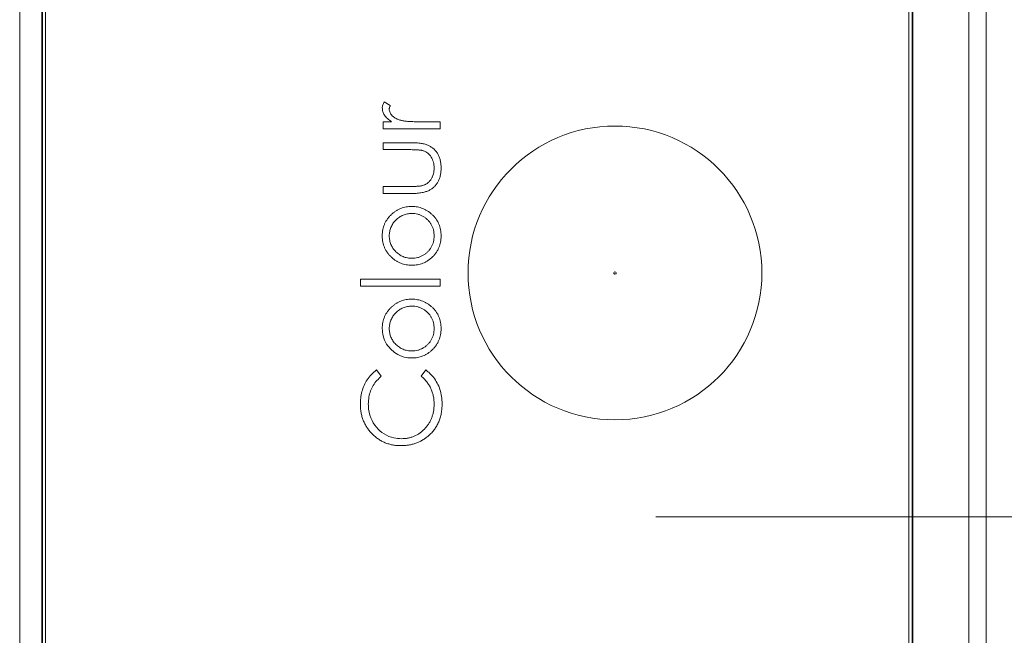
# Model space of a CAD drawing. Header units: millimetres. Extents: x 0 to 420, y 0 to 297.
# Tile 16 of 81: x 129 to 142, y 66 to 74. Entities that reach past the tile are written whole.
import ezdxf

# ---------------------------------------------------------------- set-up
doc = ezdxf.new("R2010")
doc.units = ezdxf.units.MM
doc.linetypes.add('CENTERX2', pattern=[20.32, 12.7, -2.54, 2.54, -2.54])
doc.styles.add('SLDTEXTSTYLE0', font='TXT', dxfattribs={"width": 0.75})
doc.dimstyles.new('SLDDIMSTYLE0', dxfattribs={"dimtxt": 3.5, "dimasz": 3.302, "dimexe": 0, "dimexo": 0.0625, "dimgap": 0.875, "dimtad": 2, "dimdec": 6, "dimlfac": 2, "dimrnd": 1e-09, "dimzin": 12, "dimdsep": 46, "dimtxsty": 'SLDTEXTSTYLE0', "dimsah": 1, "dimcen": 0.09, "dimadec": 0, "dimazin": 3, "dimtfac": 1, "dimtofl": 0, "dimtmove": 0, "dimatfit": 3, "dimfxl": 1, "dimfrac": 2, "dimtolj": 1, "dimtzin": 12, "dimarcsym": 0})
doc.dimstyles.new('SLDDIMSTYLE4', dxfattribs={"dimtxt": 0.18, "dimasz": 3.302, "dimexe": 0, "dimexo": 0.0625, "dimgap": 0, "dimtad": 0, "dimtih": 1, "dimtoh": 1, "dimdec": 0, "dimrnd": 1e-09, "dimzin": 0, "dimdsep": 46, "dimtxsty": 'Standard', "dimsah": 1, "dimcen": 0.09, "dimadec": 0, "dimazin": 0, "dimtfac": 3.302, "dimtdec": 0, "dimtofl": 0, "dimtmove": 0, "dimatfit": 3, "dimfxl": 1, "dimfrac": 2, "dimtolj": 1, "dimtzin": 0, "dimarcsym": 0})

# ---------------------------------------------------------------- blocks, each defined once
blk = doc.blocks.new('_D_7')
at = {"color": 7, "linetype": 'Continuous', "lineweight": 0}
for p, q in [((140.075, 90.855), (172.316, 90.855)), ((171.316, 90.855), (171.316, 57.858)), ((140.075, 57.858), (172.316, 57.858))]:
    blk.add_line(p, q, dxfattribs=at)
for points in [[(171.316, 90.855), (170.808, 87.553), (171.824, 87.553)], [(171.316, 57.858), (171.824, 61.16), (170.808, 61.16)]]:
    blk.add_solid(points, dxfattribs=at)
at = {"color": 7, "linetype": 'Continuous', "lineweight": 0, "insert": (166.804, 71.77), "char_height": 3.5, "attachment_point": 1, "rotation": 90, "style": 'SLDTEXTSTYLE0'}
blk.add_mtext('66', dxfattribs=at)
blk = doc.blocks.new('_D_12')
at = {"color": 7, "linetype": 'Continuous', "lineweight": 0}
for p, q in [((125.524, 94.462), (180.246, 94.462)), ((179.246, 94.462), (179.246, 54.251)), ((125.524, 54.251), (180.246, 54.251))]:
    blk.add_line(p, q, dxfattribs=at)
for points in [[(179.246, 94.462), (178.738, 91.16), (179.754, 91.16)], [(179.246, 54.251), (179.754, 57.553), (178.738, 57.553)]]:
    blk.add_solid(points, dxfattribs=at)
at = {"color": 7, "linetype": 'Continuous', "lineweight": 0, "insert": (174.734, 71.77), "char_height": 3.5, "attachment_point": 1, "rotation": 90, "style": 'SLDTEXTSTYLE0'}
blk.add_mtext('80', dxfattribs=at)

msp = doc.modelspace()

# ---------------------------------------------------------------- linework, layer by layer
at = {"color": 7, "linetype": 'Continuous', "lineweight": 15}
for p, q in [((129.00920913, 58.33784705), (129.00920913, 90.3752095)), ((141.9312279, 88.35652684), (141.9312279, 60.36790302)), ((142.16621921, 88.35652684), (142.16621921, 60.35652971)), ((129.30975065, 87.35691225), (129.30975065, 61.35614803)), ((129.31854233, 87.34810566), (129.31854233, 61.36495089)), ((129.36186001, 87.30215793), (129.36186001, 61.40215909)), ((141.11185775, 61.40215909), (141.11185775, 87.30215793)), ((141.1574255, 61.36495089), (141.1574255, 87.34810566)), ((141.16623208, 61.35614803), (141.16623208, 87.35691225)), ((134.05362472, 73.12937667), (133.97137031, 73.18153074)), ((134.07228098, 72.91016197), (133.9584361, 72.91016197)), ((133.9584361, 72.91016197), (133.9584361, 72.81518196)), ((133.9584361, 72.81518196), (134.73183617, 72.81518196)), ((134.73183617, 72.91016197), (134.47191522, 72.91016197)), ((134.73183617, 72.81518196), (134.73183617, 72.91016197)), ((133.9584361, 72.62522569), (133.9584361, 72.53024568)), ((134.33495865, 72.62522569), (133.9584361, 72.62522569)), ((133.9584361, 72.53024568), (134.31715176, 72.53024568)), ((134.31715176, 72.02821811), (133.9584361, 72.02821811)), ((133.9584361, 72.02821811), (133.9584361, 71.93323811)), ((133.9584361, 71.93323811), (134.3279551, 71.93323811)), ((134.73183617, 70.76635798), (133.64636109, 70.76635798)), ((133.64636109, 70.76635798), (133.64636109, 70.67137798)), ((134.73183617, 70.67137798), (134.73183617, 70.76635798)), ((133.64636109, 70.67137798), (134.73183617, 70.67137798)), ((133.93130109, 69.44852909), (133.86768803, 69.53163659)), ((134.53700349, 69.53163659), (134.47403118, 69.44852909)), ((142.16621921, 67.53152823), (142.41186485, 67.53152823))]:
    msp.add_line(p, q, dxfattribs=at)
at = {"color": 7, "linetype": 'CENTERX2', "lineweight": 0}
msp.add_line((137.66622652, 67.53152978), (151.66069297, 67.53152978), dxfattribs=at)
at = {"color": 7, "linetype": 'Continuous', "lineweight": 15}
msp.add_circle((137.11185514, 70.8521584), 2, dxfattribs=at)
for points, knots in [([(133.97136568, 73.18152902), (133.96729229, 73.17441289), (133.9594787, 73.16076269), (133.95116987, 73.13958288), (133.94596564, 73.11902624), (133.94522494, 73.10544659), (133.94486494, 73.09884672)], [0, 0, 0, 0, 0.2796764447, 0.5364768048, 0.7747224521, 1, 1, 1, 1]), ([(133.94486494, 73.09884672), (133.94524878, 73.0903385), (133.94601491, 73.07335621), (133.95175329, 73.04808458), (133.96145761, 73.02348983), (133.97470586, 72.99918503), (133.99239621, 72.97570358), (134.01459552, 72.95287281), (134.04140743, 72.93058342), (134.06168026, 72.91717333), (134.07228048, 72.91016149)], [0, 0, 0, 0, 0.1071582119, 0.2138863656, 0.324682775, 0.4394585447, 0.5616334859, 0.6938876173, 0.8399405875, 1, 1, 1, 1]), ([(134.03984358, 73.08082622), (134.04003398, 73.08430016), (134.04044241, 73.0917519), (134.04313842, 73.1034484), (134.04771707, 73.11613466), (134.05158583, 73.12480689), (134.05362396, 73.12937557)], [0, 0, 0, 0, 0.2050166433, 0.4397700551, 0.7048611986, 1, 1, 1, 1]), ([(134.20648019, 72.92712196), (134.19960571, 72.92903492), (134.18618528, 72.93276939), (134.16692206, 72.93931862), (134.14902619, 72.94656206), (134.13247692, 72.95432306), (134.11743961, 72.96284119), (134.1036575, 72.97175621), (134.0913662, 72.98147481), (134.07729103, 72.99509473), (134.06269477, 73.01268473), (134.04953357, 73.03483329), (134.04138778, 73.05765836), (134.04035159, 73.07320449), (134.03984358, 73.08082622)], [0, 0, 0, 0, 0.0879601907, 0.1717166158, 0.2506679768, 0.3258823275, 0.3968812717, 0.4635748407, 0.5280697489, 0.5896876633, 0.7048093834, 0.8086618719, 0.9061934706, 1, 1, 1, 1]), ([(134.47191155, 72.91016149), (134.45593978, 72.91017463), (134.42540705, 72.91019975), (134.38173316, 72.91113808), (134.34228577, 72.91225994), (134.30702439, 72.91424901), (134.2758953, 72.9163949), (134.24897624, 72.91943973), (134.22619228, 72.92252145), (134.21261163, 72.92569098), (134.20648019, 72.92712196)], [0, 0, 0, 0, 0.1798232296, 0.3437621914, 0.4918338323, 0.6241090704, 0.741399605, 0.8430618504, 0.9291451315, 1, 1, 1, 1]), ([(134.31714726, 72.53024696), (134.32859661, 72.53023898), (134.35050948, 72.53022371), (134.38181237, 72.5292173), (134.4100965, 72.52832648), (134.43527309, 72.52667392), (134.45733426, 72.52435672), (134.47622237, 72.52164301), (134.49206101, 72.51863059), (134.50139734, 72.51582678), (134.50562049, 72.51455853)], [0, 0, 0, 0, 0.1810472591, 0.346505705, 0.495245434, 0.6285345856, 0.745408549, 0.8459263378, 0.9303072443, 1, 1, 1, 1]), ([(134.74539913, 72.27986802), (134.74530037, 72.28934188), (134.74510774, 72.30782021), (134.74292294, 72.33493369), (134.7393589, 72.3608511), (134.73430477, 72.38556373), (134.72786083, 72.40904773), (134.72039124, 72.43141817), (134.71095209, 72.45238644), (134.70030325, 72.47220934), (134.68848279, 72.49091136), (134.6752769, 72.50821947), (134.66120062, 72.52451776), (134.64603877, 72.53957683), (134.62944346, 72.5531145), (134.61224012, 72.56597318), (134.59357239, 72.57710897), (134.57390345, 72.58757796), (134.5522101, 72.59643939), (134.52842797, 72.60429472), (134.50213974, 72.6108734), (134.47342641, 72.61597326), (134.44225117, 72.62031021), (134.40863782, 72.6231676), (134.37256858, 72.62483291), (134.34774864, 72.62509204), (134.33495576, 72.6252256)], [0, 0, 0, 0, 0.0460612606, 0.0898404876, 0.1321714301, 0.1732162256, 0.2123988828, 0.2505445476, 0.2877752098, 0.3240612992, 0.3599069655, 0.3952349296, 0.4298264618, 0.4645763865, 0.4989847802, 0.5339025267, 0.5689114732, 0.6045721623, 0.642162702, 0.6826979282, 0.7262892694, 0.7738093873, 0.8244515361, 0.8793040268, 0.9377899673, 1, 1, 1, 1]), ([(134.50562049, 72.51455853), (134.51613216, 72.51026874), (134.53703403, 72.50173875), (134.56504944, 72.48220275), (134.59014972, 72.45852498), (134.61154078, 72.4301115), (134.62902064, 72.39780181), (134.64154093, 72.36174246), (134.649035, 72.32229536), (134.64994841, 72.29488366), (134.6504205, 72.28071605)], [0, 0, 0, 0, 0.1156605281, 0.2299842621, 0.3464036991, 0.4669571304, 0.5916286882, 0.7201630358, 0.855367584, 1, 1, 1, 1]), ([(134.32795956, 71.93323842), (134.34117622, 71.93337317), (134.36677274, 71.93363414), (134.40383366, 71.93527179), (134.43835602, 71.93820069), (134.47025571, 71.94241934), (134.49971727, 71.94766337), (134.52659969, 71.95410731), (134.55088001, 71.96198592), (134.5728244, 71.97090971), (134.59280064, 71.98129734), (134.61145576, 71.99277472), (134.62915882, 72.00529814), (134.64573442, 72.0190604), (134.66104921, 72.03423299), (134.67529319, 72.05060294), (134.68840686, 72.06817387), (134.70037065, 72.08692221), (134.71094719, 72.10693439), (134.72034534, 72.12805375), (134.72790593, 72.15053404), (134.73426775, 72.17411201), (134.73936444, 72.19888318), (134.74293501, 72.2248724), (134.74509455, 72.25198727), (134.74529641, 72.27046503), (134.74539913, 72.27986802)], [0, 0, 0, 0, 0.0634759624, 0.1229329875, 0.1781207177, 0.229817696, 0.277417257, 0.3217865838, 0.3624650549, 0.3999038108, 0.4354242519, 0.4704663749, 0.5050285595, 0.5394889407, 0.5738086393, 0.6084507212, 0.6436126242, 0.6790144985, 0.7151506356, 0.7522307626, 0.7899041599, 0.8289292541, 0.8694658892, 0.9112727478, 0.9548483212, 1, 1, 1, 1]), ([(134.6504205, 72.28071605), (134.64995824, 72.26654712), (134.64905888, 72.23898065), (134.6413071, 72.19909532), (134.62833622, 72.16230985), (134.61330325, 72.13429145), (134.59927737, 72.11380362), (134.5874228, 72.10001558), (134.57495737, 72.08717665), (134.56141011, 72.07571659), (134.54680387, 72.0657804), (134.53157135, 72.05670041), (134.51512515, 72.04936057), (134.50374043, 72.045314), (134.49798827, 72.04326947)], [0, 0, 0, 0, 0.1403045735, 0.2729707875, 0.4007664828, 0.5254546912, 0.5868386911, 0.6464639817, 0.7053902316, 0.7640286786, 0.8219138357, 0.8802840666, 0.9395132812, 1, 1, 1, 1]), ([(134.49798827, 72.04326947), (134.49341176, 72.04199499), (134.48357127, 72.0392546), (134.46723236, 72.03645503), (134.44849098, 72.0339503), (134.42713461, 72.03184508), (134.40323782, 72.03020805), (134.37680467, 72.02889871), (134.34781989, 72.02834204), (134.327677, 72.02825996), (134.31714726, 72.02821705)], [0, 0, 0, 0, 0.0782845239, 0.1683285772, 0.272968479, 0.3900681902, 0.5220637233, 0.667879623, 0.8263834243, 1, 1, 1, 1]), ([(134.3472521, 71.75684953), (134.33423444, 71.75651216), (134.30853089, 71.75584603), (134.27068418, 71.75090605), (134.23412572, 71.74260095), (134.19893624, 71.73090333), (134.16499478, 71.71606763), (134.13259766, 71.69755539), (134.10131465, 71.67606647), (134.08202137, 71.6593078), (134.07228048, 71.65084659)], [0, 0, 0, 0, 0.1293662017, 0.2554352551, 0.3786322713, 0.5014663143, 0.6234943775, 0.7461656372, 0.8718427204, 1, 1, 1, 1]), ([(134.74539913, 71.35700645), (134.7450311, 71.37137014), (134.74431035, 71.3994998), (134.73869765, 71.44069772), (134.72941455, 71.47993378), (134.71619757, 71.51714705), (134.69943466, 71.55241778), (134.67862434, 71.58542388), (134.6543346, 71.61660424), (134.62646529, 71.64534611), (134.59622664, 71.67135208), (134.56443064, 71.69429421), (134.53134727, 71.71361354), (134.49691128, 71.72944564), (134.46127305, 71.74179241), (134.42432367, 71.75041966), (134.38621781, 71.75596642), (134.36034521, 71.75655279), (134.3472521, 71.75684953)], [0, 0, 0, 0, 0.0684922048, 0.1341341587, 0.1979034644, 0.2604831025, 0.3221455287, 0.3837784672, 0.4462154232, 0.5103409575, 0.574394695, 0.6362264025, 0.6971016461, 0.7568275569, 0.8167348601, 0.8766630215, 0.9375839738, 1, 1, 1, 1]), ([(134.07228048, 71.65084659), (134.06209543, 71.64101994), (134.04203001, 71.6216606), (134.01609099, 71.58936117), (133.9941958, 71.55526129), (133.97584673, 71.51945446), (133.96215748, 71.48141911), (133.9522553, 71.44164237), (133.94577982, 71.39997189), (133.94517394, 71.37151809), (133.94486494, 71.35700645)], [0, 0, 0, 0, 0.12848649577, 0.25312941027, 0.37530701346, 0.4961956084, 0.61786602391, 0.74166764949, 0.8682485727, 1, 1, 1, 1]), ([(134.03984358, 71.35658243), (134.0401408, 71.36677291), (134.04072958, 71.38695957), (134.04505066, 71.41665302), (134.05211931, 71.44532089), (134.06177958, 71.47297441), (134.07468708, 71.49939603), (134.09024688, 71.52473101), (134.10858005, 71.5490621), (134.1296666, 71.57183241), (134.1524521, 71.59300425), (134.17705882, 71.61121697), (134.20246781, 71.62706681), (134.22923231, 71.63996457), (134.25730898, 71.64963218), (134.2864862, 71.65663397), (134.31680366, 71.66101092), (134.33741438, 71.66158113), (134.34788811, 71.6618709)], [0, 0, 0, 0, 0.0634270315, 0.1256447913, 0.1863589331, 0.2470268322, 0.3076308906, 0.3690502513, 0.4318747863, 0.4969526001, 0.5620304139, 0.6252067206, 0.6872313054, 0.7482316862, 0.8097297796, 0.8717262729, 0.934815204, 1, 1, 1, 1]), ([(134.34788811, 71.6618709), (134.36142087, 71.66138631), (134.38828087, 71.66042448), (134.42782687, 71.65256331), (134.46586351, 71.63950553), (134.50193283, 71.62149973), (134.53536332, 71.59932504), (134.56542417, 71.5733963), (134.59095612, 71.54335502), (134.61242892, 71.51022416), (134.62933874, 71.47447324), (134.64146532, 71.43670164), (134.6492422, 71.39725327), (134.6500243, 71.37025803), (134.6504205, 71.35658243)], [0, 0, 0, 0, 0.08474809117, 0.16820911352, 0.25153374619, 0.33609767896, 0.42010671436, 0.50234043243, 0.58399501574, 0.66629190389, 0.74909241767, 0.83101673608, 0.91439430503, 1, 1, 1, 1]), ([(133.94486494, 71.35700645), (133.9451808, 71.34249515), (133.94580315, 71.31390212), (133.95222976, 71.27209024), (133.96207695, 71.23210965), (133.97624003, 71.19410555), (133.9942245, 71.15790302), (134.01657531, 71.12388703), (134.04243872, 71.09142682), (134.06264312, 71.07213011), (134.07291649, 71.06231828)], [0, 0, 0, 0, 0.13129959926, 0.25871238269, 0.38208944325, 0.50356357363, 0.62518086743, 0.74728701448, 0.87150247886, 1, 1, 1, 1]), ([(134.34788811, 71.05129397), (134.33741444, 71.05158384), (134.31680385, 71.05215424), (134.28648549, 71.05652977), (134.25731159, 71.06353685), (134.22922269, 71.07318497), (134.2025369, 71.08613902), (134.17698379, 71.10168899), (134.15253679, 71.11997638), (134.12959243, 71.14089579), (134.10858824, 71.16368989), (134.09025399, 71.18801113), (134.07461836, 71.21338374), (134.06188846, 71.23988234), (134.05202961, 71.26753231), (134.04509073, 71.2962404), (134.04071107, 71.32606109), (134.04013525, 71.34632035), (134.03984358, 71.35658243)], [0, 0, 0, 0, 0.065163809, 0.128232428, 0.1902089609, 0.2516872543, 0.3126679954, 0.3744428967, 0.437598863, 0.502359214, 0.5674160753, 0.6302203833, 0.6916199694, 0.7526007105, 0.8128346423, 0.8739563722, 0.9361541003, 1, 1, 1, 1]), ([(134.3472521, 70.95631534), (134.36034521, 70.95661208), (134.38621781, 70.95719845), (134.42432367, 70.96274521), (134.46127305, 70.97137246), (134.49691129, 70.98371923), (134.53134724, 70.99955135), (134.56443077, 71.01887057), (134.59622614, 71.04181312), (134.62646724, 71.06781746), (134.6543274, 71.09656542), (134.67868725, 71.12777111), (134.69943412, 71.16096845), (134.71615414, 71.19639082), (134.72941883, 71.2336528), (134.73871946, 71.27295919), (134.74430664, 71.31430252), (134.74502987, 71.34257238), (134.74539913, 71.35700645)], [0, 0, 0, 0, 0.0623374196, 0.1231816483, 0.1830343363, 0.2428661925, 0.3025168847, 0.3633154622, 0.425069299, 0.4890423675, 0.5530871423, 0.6154454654, 0.6772864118, 0.7391749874, 0.8016758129, 0.8653648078, 0.9312577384, 1, 1, 1, 1]), ([(134.6504205, 71.35658243), (134.65002659, 71.34290606), (134.64924903, 71.31590926), (134.64142592, 71.27640601), (134.62939147, 71.23853088), (134.61240983, 71.20274279), (134.59103728, 71.16959685), (134.56527872, 71.13977008), (134.53544234, 71.11361804), (134.50197715, 71.0914214), (134.46580743, 71.07370572), (134.42783387, 71.06058653), (134.38827908, 71.05274421), (134.36142027, 71.05177985), (134.34788811, 71.05129397)], [0, 0, 0, 0, 0.08559019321, 0.16895266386, 0.25128347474, 0.33406899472, 0.41635098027, 0.49765512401, 0.58016550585, 0.66415932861, 0.74851180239, 0.83182134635, 0.9152672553, 1, 1, 1, 1]), ([(134.07291649, 71.06231828), (134.08266694, 71.05387154), (134.10193529, 71.03717952), (134.13307683, 71.0154714), (134.16555401, 70.9972193), (134.19934672, 70.98224685), (134.23440038, 70.97053521), (134.27089697, 70.9622625), (134.30867254, 70.95732749), (134.33430519, 70.95665501), (134.3472521, 70.95631534)], [0, 0, 0, 0, 0.1284109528, 0.2537592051, 0.3772863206, 0.4989121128, 0.621321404, 0.7447622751, 0.8710808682, 1, 1, 1, 1]), ([(137.09616862, 70.8521584), (137.09616862, 70.86081602), (137.10319752, 70.86784491), (137.12051277, 70.86784491), (137.12754166, 70.86081602), (137.12754166, 70.8521584)], [0, 0, 0, 0, 0.5, 0.5, 1, 1, 1, 1]), ([(137.12754166, 70.8521584), (137.12754166, 70.84799819), (137.12588889, 70.84400806), (137.12000547, 70.83812465), (137.11601535, 70.83647188), (137.10769494, 70.83647188), (137.10370481, 70.83812465), (137.09782139, 70.84400806), (137.09616862, 70.84799819), (137.09616862, 70.8521584)], [0, 0, 0, 0, 0.25, 0.25, 0.5, 0.5, 0.75, 0.75, 1, 1, 1, 1]), ([(134.07228048, 70.38898762), (134.06209543, 70.37916097), (134.04203001, 70.35980162), (134.01609099, 70.32750219), (133.9941958, 70.29340232), (133.97584673, 70.25759548), (133.96215748, 70.21956013), (133.9522553, 70.17978339), (133.94577982, 70.13811291), (133.94517394, 70.10965912), (133.94486494, 70.09514747)], [0, 0, 0, 0, 0.1284864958, 0.2531294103, 0.3753070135, 0.4961956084, 0.6178660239, 0.7416676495, 0.8682485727, 1, 1, 1, 1]), ([(134.03984358, 70.09472346), (134.0401408, 70.10491394), (134.04072958, 70.1251006), (134.04505066, 70.15479405), (134.05211931, 70.18346192), (134.06177958, 70.21111543), (134.07468708, 70.23753705), (134.09024688, 70.26287203), (134.10858005, 70.28720313), (134.1296666, 70.30997344), (134.1524521, 70.33114528), (134.17705882, 70.34935799), (134.20246781, 70.36520783), (134.22923231, 70.37810559), (134.25730898, 70.3877732), (134.2864862, 70.394775), (134.31680366, 70.39915195), (134.33741438, 70.39972216), (134.34788811, 70.40001192)], [0, 0, 0, 0, 0.0634270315, 0.1256447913, 0.1863589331, 0.2470268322, 0.3076308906, 0.3690502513, 0.4318747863, 0.4969526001, 0.5620304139, 0.6252067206, 0.6872313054, 0.7482316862, 0.8097297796, 0.8717262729, 0.934815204, 1, 1, 1, 1]), ([(134.3472521, 70.49499055), (134.33423444, 70.49465319), (134.30853089, 70.49398705), (134.27068418, 70.48904707), (134.23412572, 70.48074197), (134.19893624, 70.46904436), (134.16499478, 70.45420865), (134.13259766, 70.43569642), (134.10131465, 70.4142075), (134.08202137, 70.39744883), (134.07228048, 70.38898762)], [0, 0, 0, 0, 0.1293662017, 0.2554352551, 0.3786322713, 0.5014663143, 0.6234943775, 0.7461656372, 0.8718427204, 1, 1, 1, 1]), ([(134.74539913, 70.09514747), (134.7450311, 70.10951117), (134.74431035, 70.13764083), (134.73869765, 70.17883874), (134.72941455, 70.21807481), (134.71619757, 70.25528807), (134.69943466, 70.2905588), (134.67862434, 70.3235649), (134.6543346, 70.35474526), (134.62646529, 70.38348714), (134.59622664, 70.40949311), (134.56443064, 70.43243524), (134.53134727, 70.45175457), (134.49691128, 70.46758666), (134.46127305, 70.47993343), (134.42432367, 70.48856069), (134.38621781, 70.49410745), (134.36034521, 70.49469382), (134.3472521, 70.49499055)], [0, 0, 0, 0, 0.0684922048, 0.1341341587, 0.1979034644, 0.2604831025, 0.3221455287, 0.3837784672, 0.4462154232, 0.5103409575, 0.574394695, 0.6362264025, 0.6971016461, 0.7568275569, 0.8167348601, 0.8766630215, 0.9375839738, 1, 1, 1, 1]), ([(134.34788811, 70.40001192), (134.36142087, 70.39952733), (134.38828087, 70.39856551), (134.42782687, 70.39070433), (134.46586351, 70.37764656), (134.50193283, 70.35964076), (134.53536332, 70.33746607), (134.56542417, 70.31153732), (134.59095612, 70.28149604), (134.61242892, 70.24836519), (134.62933874, 70.21261427), (134.64146532, 70.17484266), (134.6492422, 70.13539429), (134.6500243, 70.10839905), (134.6504205, 70.09472346)], [0, 0, 0, 0, 0.08474809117, 0.16820911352, 0.25153374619, 0.33609767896, 0.42010671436, 0.50234043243, 0.58399501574, 0.66629190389, 0.74909241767, 0.83101673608, 0.91439430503, 1, 1, 1, 1]), ([(133.94486115, 70.09514635), (133.94692778, 70.06165068), (133.95155014, 69.98673195), (133.9952925, 69.88175272), (134.04846578, 69.82607075), (134.07292173, 69.80046099)], [0, 0, 0, 0, 0.3039672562, 0.6798742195, 1, 1, 1, 1]), ([(134.34788811, 69.789435), (134.33741444, 69.78972486), (134.31680385, 69.79029527), (134.28648549, 69.79467079), (134.25731159, 69.80167787), (134.22922269, 69.811326), (134.2025369, 69.82428005), (134.17698379, 69.83983002), (134.15253679, 69.85811741), (134.12959243, 69.87903682), (134.10858824, 69.90183092), (134.09025399, 69.92615216), (134.07461836, 69.95152476), (134.06188846, 69.97802336), (134.05202961, 70.00567333), (134.04509073, 70.03438143), (134.04071107, 70.06420211), (134.04013525, 70.08446137), (134.03984358, 70.09472346)], [0, 0, 0, 0, 0.065163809, 0.128232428, 0.1902089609, 0.2516872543, 0.3126679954, 0.3744428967, 0.437598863, 0.502359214, 0.5674160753, 0.6302203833, 0.6916199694, 0.7526007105, 0.8128346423, 0.8739563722, 0.9361541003, 1, 1, 1, 1]), ([(134.3472521, 69.69445637), (134.36034521, 69.6947531), (134.38621781, 69.69533947), (134.42432367, 69.70088623), (134.46127305, 69.70951349), (134.49691129, 69.72186025), (134.53134724, 69.73769238), (134.56443077, 69.75701159), (134.59622614, 69.77995415), (134.62646724, 69.80595849), (134.6543274, 69.83470644), (134.67868725, 69.86591213), (134.69943412, 69.89910948), (134.71615414, 69.93453185), (134.72941883, 69.97179383), (134.73871946, 70.01110021), (134.74430664, 70.05244355), (134.74502987, 70.0807134), (134.74539913, 70.09514747)], [0, 0, 0, 0, 0.0623374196, 0.1231816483, 0.1830343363, 0.2428661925, 0.3025168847, 0.3633154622, 0.425069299, 0.4890423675, 0.5530871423, 0.6154454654, 0.6772864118, 0.7391749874, 0.8016758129, 0.8653648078, 0.9312577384, 1, 1, 1, 1]), ([(134.6504205, 70.09472346), (134.65002659, 70.08104708), (134.64924903, 70.05405029), (134.64142592, 70.01454703), (134.62939147, 69.97667191), (134.61240983, 69.94088381), (134.59103728, 69.90773787), (134.56527872, 69.87791111), (134.53544234, 69.85175906), (134.50197715, 69.82956242), (134.46580743, 69.81184674), (134.42783387, 69.79872756), (134.38827908, 69.79088524), (134.36142027, 69.78992087), (134.34788811, 69.789435)], [0, 0, 0, 0, 0.0855901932, 0.1689526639, 0.2512834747, 0.3340689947, 0.4163509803, 0.497655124, 0.5801655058, 0.6641593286, 0.7485118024, 0.8318213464, 0.9152672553, 1, 1, 1, 1]), ([(134.07292173, 69.80046099), (134.09914184, 69.77945956), (134.15903218, 69.73148943), (134.25694893, 69.698533), (134.32357813, 69.6955262), (134.3472521, 69.69445785)], [0, 0, 0, 0, 0.3342395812, 0.7634491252, 1, 1, 1, 1]), ([(133.86768803, 69.53163659), (133.84171068, 69.51043465), (133.77083559, 69.45258855), (133.68853644, 69.32256672), (133.64985007, 69.18206432), (133.64718507, 69.0963796), (133.64636109, 69.06988686)], [0, 0, 0, 0, 0.1890261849, 0.5157279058, 0.8502685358, 1, 1, 1, 1]), ([(133.75490114, 69.06395247), (133.75657719, 69.09730048), (133.761055, 69.18639506), (133.81074161, 69.32887979), (133.89103179, 69.4085638), (133.93130109, 69.44852909)], [0, 0, 0, 0, 0.2296897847, 0.6136531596, 1, 1, 1, 1]), ([(134.47403161, 69.44852955), (134.48808353, 69.43572909), (134.51562533, 69.41064016), (134.55169585, 69.36891716), (134.58214497, 69.3248915), (134.60726233, 69.27852602), (134.62658385, 69.22974817), (134.64038993, 69.17869545), (134.64890475, 69.12536512), (134.64990984, 69.08899936), (134.6504205, 69.07052307)], [0, 0, 0, 0, 0.1321888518, 0.2590905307, 0.3828193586, 0.5040602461, 0.625245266, 0.7470513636, 0.8714848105, 1, 1, 1, 1]), ([(134.75897119, 69.07116091), (134.75765608, 69.10458746), (134.75382908, 69.20185985), (134.70199731, 69.35637584), (134.61255368, 69.47205804), (134.55037609, 69.52109101), (134.53700349, 69.53163659)], [0, 0, 0, 0, 0.1893851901, 0.5511173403, 0.9034583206, 1, 1, 1, 1]), ([(133.64636067, 69.06988706), (133.64684851, 69.04993484), (133.64780864, 69.01066692), (133.65540357, 68.95311205), (133.66760561, 68.89805351), (133.6850362, 68.84559474), (133.70771361, 68.79584768), (133.73484247, 68.74843981), (133.76744102, 68.7038934), (133.80449458, 68.66229566), (133.84501809, 68.62436271), (133.88841484, 68.59120145), (133.93402634, 68.56307197), (133.98214431, 68.54030107), (134.03240116, 68.52234058), (134.08506122, 68.50969538), (134.1400262, 68.50183474), (134.17747939, 68.50090953), (134.19651592, 68.50043927)], [0, 0, 0, 0, 0.0676716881, 0.1331845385, 0.1965847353, 0.2587544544, 0.3203445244, 0.3817832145, 0.4437422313, 0.5072565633, 0.5705301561, 0.6317654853, 0.6922523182, 0.7519860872, 0.8120451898, 0.8729864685, 0.9354421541, 1, 1, 1, 1]), ([(134.20372412, 68.59541898), (134.17018792, 68.59730068), (134.08819558, 68.60190122), (133.9662773, 68.65232533), (133.85718901, 68.74883192), (133.78047206, 68.8801063), (133.75582223, 68.9917833), (133.75501223, 69.05524838), (133.75490114, 69.06395247)], [0, 0, 0, 0, 0.1392620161, 0.3404803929, 0.534574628, 0.7358778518, 0.9637762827, 1, 1, 1, 1]), ([(134.6504205, 69.07052307), (134.65010753, 69.05375359), (134.64949258, 69.02080332), (134.64306935, 68.97258203), (134.63322258, 68.92649469), (134.61923543, 68.88264156), (134.60103937, 68.84110148), (134.57917273, 68.8015548), (134.552941, 68.76443817), (134.52315233, 68.72984403), (134.49054267, 68.69831344), (134.45534052, 68.67091272), (134.41837782, 68.64725425), (134.37909601, 68.62853111), (134.33815972, 68.61334688), (134.29506419, 68.60321557), (134.25007879, 68.59654858), (134.21936668, 68.59579945), (134.20372412, 68.5954179)], [0, 0, 0, 0, 0.0689592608, 0.1354977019, 0.1997709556, 0.2626661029, 0.3245162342, 0.3860814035, 0.4482750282, 0.5111600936, 0.5736736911, 0.6345706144, 0.6944243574, 0.7538535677, 0.8132735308, 0.8737098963, 0.9356767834, 1, 1, 1, 1]), ([(134.57388638, 68.63463899), (134.58146588, 68.64132878), (134.59654104, 68.65463436), (134.61744706, 68.67614044), (134.63700102, 68.69841186), (134.65513701, 68.72157351), (134.67160317, 68.7458261), (134.6869284, 68.77081137), (134.70077489, 68.79677495), (134.71302621, 68.8237049), (134.7238832, 68.85151438), (134.73312068, 68.88022703), (134.74136699, 68.90972749), (134.74751873, 68.94030606), (134.75273182, 68.97168553), (134.756194, 69.00403714), (134.75873164, 69.03726843), (134.75888829, 69.05977636), (134.75896751, 69.07115909)], [0, 0, 0, 0, 0.0618682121, 0.1230520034, 0.1834460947, 0.2432438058, 0.3030008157, 0.3628016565, 0.422604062, 0.4830043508, 0.5438199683, 0.6052464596, 0.6675862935, 0.7312201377, 0.7960832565, 0.8622504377, 0.9303371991, 1, 1, 1, 1]), ([(134.19651592, 68.50043927), (134.21462767, 68.50082511), (134.25025927, 68.50158417), (134.30264615, 68.50822192), (134.35305775, 68.51843671), (134.40144698, 68.53318163), (134.44783825, 68.55204292), (134.49212744, 68.57537087), (134.53454725, 68.60262316), (134.56072035, 68.62392393), (134.57388638, 68.63463899)], [0, 0, 0, 0, 0.13268942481, 0.26104242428, 0.38638622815, 0.5092661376, 0.63122025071, 0.75284398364, 0.87567149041, 1, 1, 1, 1])]:
    msp.add_open_spline(points, degree=3, knots=knots, dxfattribs=at)

# ---------------------------------------------------------------- dimensions: what is measured, and where the dimension line sits
at = {"color": 7, "linetype": 'Continuous', "lineweight": 0}
for base, p1, p2, picture, middle in [((179.2460018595, 54.2510681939), (124.5242045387, 94.4619849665), (124.5242045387, 54.2510681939), '_D_12', (179.2460018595, 74.3565297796)), ((171.31622662, 57.85830575), (139.07476792, 90.85475381), (139.07476792, 57.85830575), '_D_7', (171.31622662, 74.35652978))]:
    dim = msp.add_linear_dim(base=base, p1=p1, p2=p2, angle=90, dimstyle='SLDDIMSTYLE0', dxfattribs=at)
    dim.commit()
    dim.dimension.update_dxf_attribs({"geometry": picture, "text_midpoint": middle, "dimtype": 160})

# ---------------------------------------------------------------- leaders
msp.add_leader([(123.03881003, 54.98118852), (138.56765677, 108.64642468)], dimstyle='SLDDIMSTYLE4', dxfattribs=at)

doc.saveas('drawing.dxf')
